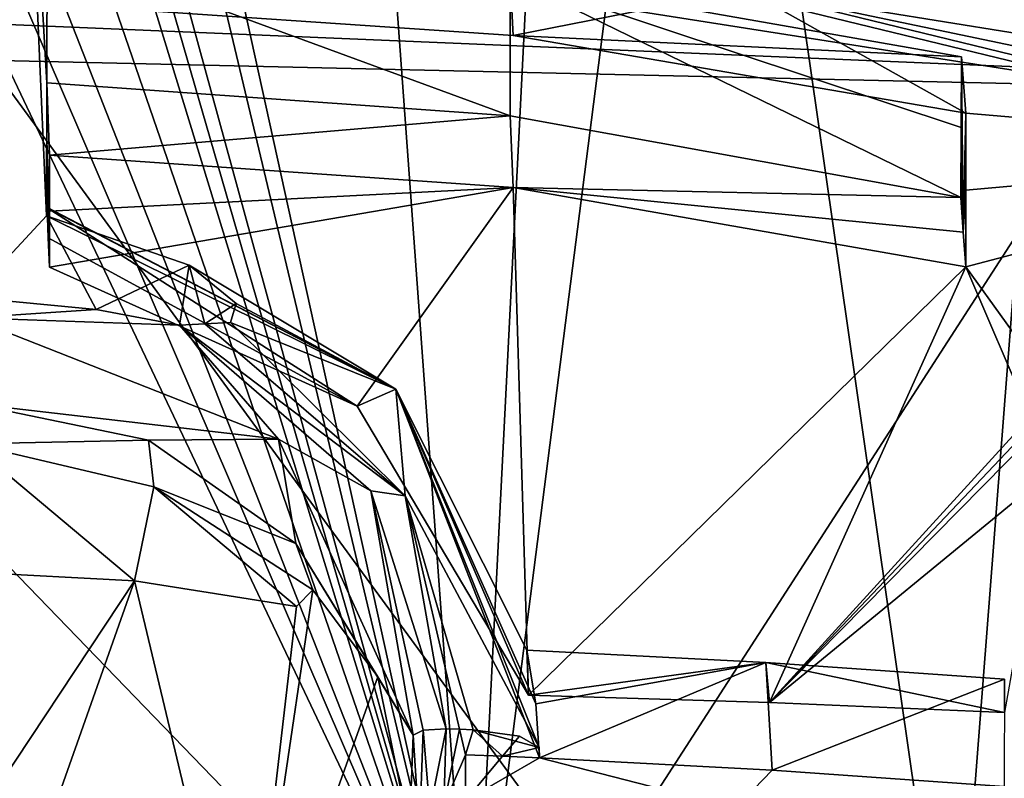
# Model space of a CAD drawing. Header units: millimetres. Extents: x -150 to 308, y -116 to 257.
# Tile 96 of 147: x 250.45 to 259.4, y 153.39 to 160.28. Entities that reach past the tile are written whole.
import ezdxf

# ---------------------------------------------------------------- set-up
doc = ezdxf.new("R2010")
doc.units = ezdxf.units.MM
doc.header["$LTSCALE"] = 81.481481
for name, color, linetype in [('139', 7, 'CONTINUOUS'), ('169', 7, 'CONTINUOUS'), ('251', 7, 'CONTINUOUS'), ('253', 7, 'CONTINUOUS'), ('254', 7, 'CONTINUOUS'), ('742', 7, 'CONTINUOUS'), ('744', 7, 'CONTINUOUS'), ('746', 7, 'CONTINUOUS'), ('747', 7, 'CONTINUOUS'), ('748', 7, 'CONTINUOUS'), ('749', 7, 'CONTINUOUS'), ('750', 7, 'CONTINUOUS'), ('751', 7, 'CONTINUOUS'), ('752', 7, 'CONTINUOUS'), ('783', 7, 'CONTINUOUS'), ('829', 7, 'CONTINUOUS'), ('830', 7, 'CONTINUOUS'), ('831', 7, 'CONTINUOUS'), ('832', 7, 'CONTINUOUS'), ('850', 7, 'CONTINUOUS'), ('851', 7, 'CONTINUOUS'), ('852', 7, 'CONTINUOUS'), ('885', 7, 'CONTINUOUS'), ('888', 7, 'CONTINUOUS'), ('889', 7, 'CONTINUOUS')]:
    doc.layers.add(name, color=color, linetype=linetype)

msp = doc.modelspace()

# ---------------------------------------------------------------- linework, layer by layer
at = {"layer": '139', "linetype": 'CONTINUOUS'}
for points in [[(249.9034, 160.2606, -52.9047), (249.9285, 162.6068, -52.6319), (267.6246, 159.5176, -51.9458), (249.9034, 160.2606, -52.9047)], [(249.9285, 162.6068, -52.6319), (268.6095, 161.712, -51.6393), (267.6246, 159.5176, -51.9458), (249.9285, 162.6068, -52.6319)]]:
    msp.add_3dface(points, dxfattribs=at)
at = {"layer": '169', "linetype": 'CONTINUOUS'}
for points in [[(249.8267, 143.9414, -54.3756), (249.9034, 160.2606, -52.9047), (261.8022, 143.9964, -53.6585), (249.8267, 143.9414, -54.3756)], [(249.9034, 160.2606, -52.9047), (267.6246, 159.5176, -51.9458), (261.8022, 143.9964, -53.6585), (249.9034, 160.2606, -52.9047)]]:
    msp.add_3dface(points, dxfattribs=at)
at = {"layer": '251', "linetype": 'CONTINUOUS'}
for points in [[(260.3922, 159.682, -49.5812), (249.9978, 159.921, -49.924), (250.0872, 143.7397, -51.3825), (260.3922, 159.682, -49.5812)], [(268.3656, 144.0897, -49.5558), (260.3922, 159.682, -49.5812), (250.0872, 143.7397, -51.3825), (268.3656, 144.0897, -49.5558)]]:
    msp.add_3dface(points, dxfattribs=at)
at = {"layer": '253', "linetype": 'CONTINUOUS'}
for points in [[(249.9978, 159.921, -49.924), (260.3922, 159.682, -49.5812), (249.9989, 161.3173, -49.7635), (249.9978, 159.921, -49.924)], [(249.9989, 161.3173, -49.7635), (260.3922, 159.682, -49.5812), (255.5446, 160.8635, -49.7129), (249.9989, 161.3173, -49.7635)]]:
    msp.add_3dface(points, dxfattribs=at)
at = {"layer": '254', "linetype": 'CONTINUOUS'}
for points in [[(271.2226, 151.4451, -48.8882), (294.4497, 169.1961, -44.692), (250, 202.5121, -43.5144), (271.2226, 151.4451, -48.8882)], [(266.905, 156.3807, -49.2554), (271.2226, 151.4451, -48.8882), (250, 202.5121, -43.5144), (266.905, 156.3807, -49.2554)], [(260.3922, 159.682, -49.5812), (266.905, 156.3807, -49.2554), (250, 202.5121, -43.5144), (260.3922, 159.682, -49.5812)], [(260.3922, 159.682, -49.5812), (250, 202.5121, -43.5144), (255.5446, 160.8635, -49.7129), (260.3922, 159.682, -49.5812)]]:
    msp.add_3dface(points, dxfattribs=at)
at = {"layer": '742', "linetype": 'CONTINUOUS'}
for points in [[(249.9996, 157.7596, -30.8488), (249.9997, 163.6861, -28.3847), (250.4658, 163.6859, -28.3853), (249.9996, 157.7596, -30.8488)], [(249.9996, 157.7596, -30.8488), (250.4658, 163.6859, -28.3853), (250.6928, 158.5004, -30.5419), (249.9996, 157.7596, -30.8488)], [(250.6928, 158.5004, -30.5419), (250.4658, 163.6859, -28.3853), (250.6947, 159.7116, -30.0383), (250.6928, 158.5004, -30.5419)], [(250.6947, 159.7116, -30.0383), (250.4658, 163.6859, -28.3853), (250.6966, 160.9607, -29.5186), (250.6947, 159.7116, -30.0383)], [(261.8106, 162.0602, -29.3892), (263.0822, 159.5852, -30.4647), (257.0148, 161.1201, -29.5664), (261.8106, 162.0602, -29.3892)], [(254.9084, 159.4096, -30.2166), (250.6947, 159.7116, -30.0383), (250.6966, 160.9607, -29.5186), (254.9084, 159.4096, -30.2166)], [(254.9096, 160.6672, -29.6957), (254.9084, 159.4096, -30.2166), (250.6966, 160.9607, -29.5186), (254.9096, 160.6672, -29.6957)], [(259.0094, 158.6674, -30.648), (254.9084, 159.4096, -30.2166), (254.9096, 160.6672, -29.6957), (259.0094, 158.6674, -30.648)], [(259.0113, 159.3052, -30.3854), (259.0094, 158.6674, -30.648), (254.9096, 160.6672, -29.6957), (259.0113, 159.3052, -30.3854)], [(259.0132, 159.9459, -30.1223), (259.0113, 159.3052, -30.3854), (254.9096, 160.6672, -29.6957), (259.0132, 159.9459, -30.1223)], [(251.1424, 157.6486, -30.8978), (249.9996, 157.7596, -30.8488), (250.6928, 158.5004, -30.5419), (251.1424, 157.6486, -30.8978)], [(251.9899, 158.0533, -30.7353), (251.1424, 157.6486, -30.8978), (250.6928, 158.5004, -30.5419), (251.9899, 158.0533, -30.7353)], [(251.901, 157.5072, -30.9615), (251.1424, 157.6486, -30.8978), (251.9899, 158.0533, -30.7353), (251.901, 157.5072, -30.9615)], [(252.1328, 157.5183, -30.9588), (251.901, 157.5072, -30.9615), (251.9899, 158.0533, -30.7353), (252.1328, 157.5183, -30.9588)], [(252.4168, 157.7056, -30.8838), (252.1328, 157.5183, -30.9588), (251.9899, 158.0533, -30.7353), (252.4168, 157.7056, -30.8838)], [(252.3645, 157.5307, -30.9559), (252.1328, 157.5183, -30.9588), (252.4168, 157.7056, -30.8838), (252.3645, 157.5307, -30.9559)]]:
    msp.add_3dface(points, dxfattribs=at)
at = {"layer": '744', "linetype": 'CONTINUOUS'}
for points in [[(257.0148, 161.1201, -29.5664), (263.0822, 159.5852, -30.4647), (257.0498, 160.5582, -27.3094), (257.0148, 161.1201, -29.5664)], [(263.0822, 159.5852, -30.4647), (263.0716, 159.2988, -29.2843), (257.0498, 160.5582, -27.3094), (263.0822, 159.5852, -30.4647)], [(263.0716, 159.2988, -29.2843), (263.064, 159.0931, -28.4374), (257.0498, 160.5582, -27.3094), (263.0716, 159.2988, -29.2843)]]:
    msp.add_3dface(points, dxfattribs=at)
at = {"layer": '746', "linetype": 'CONTINUOUS'}
for points in [[(254.9096, 160.6672, -29.6957), (250.7184, 160.4275, -27.0756), (254.9361, 160.1399, -27.2899), (254.9096, 160.6672, -29.6957)], [(259.0132, 159.9459, -30.1223), (254.9096, 160.6672, -29.6957), (254.9361, 160.1399, -27.2899), (259.0132, 159.9459, -30.1223)], [(259.0543, 159.4352, -27.8231), (259.0132, 159.9459, -30.1223), (254.9361, 160.1399, -27.2899), (259.0543, 159.4352, -27.8231)]]:
    msp.add_3dface(points, dxfattribs=at)
at = {"layer": '747', "linetype": 'CONTINUOUS'}
for points in [[(259.0113, 159.3052, -30.3854), (259.0132, 159.9459, -30.1223), (259.0312, 158.353, -29.441), (259.0113, 159.3052, -30.3854)], [(259.0132, 159.9459, -30.1223), (259.0543, 159.4352, -27.8231), (259.0312, 158.353, -29.441), (259.0132, 159.9459, -30.1223)], [(259.0312, 158.353, -29.441), (259.0543, 159.4352, -27.8231), (259.0536, 158.7345, -28.0303), (259.0312, 158.353, -29.441)], [(259.0094, 158.6674, -30.648), (259.0113, 159.3052, -30.3854), (259.0312, 158.353, -29.441), (259.0094, 158.6674, -30.648)], [(259.0529, 158.0386, -28.2338), (259.0312, 158.353, -29.441), (259.0536, 158.7345, -28.0303), (259.0529, 158.0386, -28.2338)]]:
    msp.add_3dface(points, dxfattribs=at)
at = {"layer": '748', "linetype": 'CONTINUOUS'}
for points in [[(250.6947, 159.7116, -30.0383), (254.9084, 159.4096, -30.2166), (250.7179, 159.054, -27.4602), (250.6947, 159.7116, -30.0383)], [(250.7179, 159.054, -27.4602), (254.9084, 159.4096, -30.2166), (254.9371, 158.7594, -27.6821), (250.7179, 159.054, -27.4602)], [(254.9084, 159.4096, -30.2166), (259.0094, 158.6674, -30.648), (254.9371, 158.7594, -27.6821), (254.9084, 159.4096, -30.2166)], [(259.0094, 158.6674, -30.648), (259.0312, 158.353, -29.441), (254.9371, 158.7594, -27.6821), (259.0094, 158.6674, -30.648)], [(259.0312, 158.353, -29.441), (259.0529, 158.0386, -28.2338), (254.9371, 158.7594, -27.6821), (259.0312, 158.353, -29.441)]]:
    msp.add_3dface(points, dxfattribs=at)
at = {"layer": '749', "linetype": 'CONTINUOUS'}
for points in [[(250.6928, 158.5004, -30.5419), (250.6947, 159.7116, -30.0383), (250.6945, 158.58, -30.3272), (250.6928, 158.5004, -30.5419)], [(250.6945, 158.58, -30.3272), (250.6947, 159.7116, -30.0383), (250.6965, 158.5731, -30.0986), (250.6945, 158.58, -30.3272)], [(250.6947, 159.7116, -30.0383), (250.7179, 159.054, -27.4602), (250.6965, 158.5731, -30.0986), (250.6947, 159.7116, -30.0383)], [(250.6965, 158.5731, -30.0986), (250.7179, 159.054, -27.4602), (250.7071, 158.3025, -28.9138), (250.6965, 158.5731, -30.0986)], [(250.7071, 158.3025, -28.9138), (250.7179, 159.054, -27.4602), (250.7177, 158.5443, -27.6002), (250.7071, 158.3025, -28.9138)], [(250.7176, 158.0341, -27.7388), (250.7071, 158.3025, -28.9138), (250.7177, 158.5443, -27.6002), (250.7176, 158.0341, -27.7388)]]:
    msp.add_3dface(points, dxfattribs=at)
at = {"layer": '750', "linetype": 'CONTINUOUS'}
for points in [[(250.6928, 158.5004, -30.5419), (250.6945, 158.58, -30.3272), (253.8685, 156.9267, -30.4875), (250.6928, 158.5004, -30.5419)], [(250.6945, 158.58, -30.3272), (250.6965, 158.5731, -30.0986), (253.8685, 156.9267, -30.4875), (250.6945, 158.58, -30.3272)], [(251.9899, 158.0533, -30.7353), (250.6928, 158.5004, -30.5419), (253.8685, 156.9267, -30.4875), (251.9899, 158.0533, -30.7353)], [(252.4168, 157.7056, -30.8838), (251.9899, 158.0533, -30.7353), (253.8685, 156.9267, -30.4875), (252.4168, 157.7056, -30.8838)], [(252.3645, 157.5307, -30.9559), (252.4168, 157.7056, -30.8838), (253.8685, 156.9267, -30.4875), (252.3645, 157.5307, -30.9559)], [(253.9555, 155.9546, -31.3285), (252.3645, 157.5307, -30.9559), (253.8685, 156.9267, -30.4875), (253.9555, 155.9546, -31.3285)], [(255.1722, 153.6664, -31.2582), (253.9555, 155.9546, -31.3285), (253.8685, 156.9267, -30.4875), (255.1722, 153.6664, -31.2582)], [(254.5716, 153.828, -31.8312), (253.9555, 155.9546, -31.3285), (255.1722, 153.6664, -31.2582), (254.5716, 153.828, -31.8312)], [(254.9947, 153.7709, -31.6659), (254.5716, 153.828, -31.8312), (255.1722, 153.6664, -31.2582), (254.9947, 153.7709, -31.6659)]]:
    msp.add_3dface(points, dxfattribs=at)
at = {"layer": '751', "linetype": 'CONTINUOUS'}
for points in [[(251.901, 157.5072, -30.9615), (252.1328, 157.5183, -30.9588), (253.9555, 155.9546, -31.3285), (251.901, 157.5072, -30.9615)], [(251.901, 157.5072, -30.9615), (253.9555, 155.9546, -31.3285), (253.6407, 156.0017, -31.3174), (251.901, 157.5072, -30.9615)], [(252.1328, 157.5183, -30.9588), (252.3645, 157.5307, -30.9559), (253.9555, 155.9546, -31.3285), (252.1328, 157.5183, -30.9588)], [(253.6407, 156.0017, -31.3174), (253.9555, 155.9546, -31.3285), (254.3281, 153.8371, -31.829), (253.6407, 156.0017, -31.3174)], [(253.9555, 155.9546, -31.3285), (254.5716, 153.828, -31.8312), (254.4498, 153.8326, -31.8301), (253.9555, 155.9546, -31.3285)], [(254.3281, 153.8371, -31.829), (253.9555, 155.9546, -31.3285), (254.4498, 153.8326, -31.8301), (254.3281, 153.8371, -31.829)]]:
    msp.add_3dface(points, dxfattribs=at)
at = {"layer": '752', "linetype": 'CONTINUOUS'}
for points in [[(249.9996, 157.7596, -30.8488), (251.1424, 157.6486, -30.8978), (249.9964, 157.5747, -30.6399), (249.9996, 157.7596, -30.8488)], [(251.1424, 157.6486, -30.8978), (251.901, 157.5072, -30.9615), (249.9964, 157.5747, -30.6399), (251.1424, 157.6486, -30.8978)], [(249.9964, 157.5747, -30.6399), (251.901, 157.5072, -30.9615), (252.8019, 156.4716, -30.9007), (249.9964, 157.5747, -30.6399)], [(251.901, 157.5072, -30.9615), (253.6407, 156.0017, -31.3174), (252.8019, 156.4716, -30.9007), (251.901, 157.5072, -30.9615)], [(252.8019, 156.4716, -30.9007), (253.6407, 156.0017, -31.3174), (254.0276, 153.7793, -31.5371), (252.8019, 156.4716, -30.9007)], [(253.6407, 156.0017, -31.3174), (254.3281, 153.8371, -31.829), (254.1167, 153.8247, -31.7428), (253.6407, 156.0017, -31.3174)], [(254.0276, 153.7793, -31.5371), (253.6407, 156.0017, -31.3174), (254.1167, 153.8247, -31.7428), (254.0276, 153.7793, -31.5371)]]:
    msp.add_3dface(points, dxfattribs=at)
at = {"layer": '783', "linetype": 'CONTINUOUS'}
for points in [[(250, 171.6976, -21.2014), (250, 170.0911, -21.6531), (254.5712, 150.9493, -27.042), (250, 171.6976, -21.2014)], [(250, 171.6976, -21.2014), (254.5712, 150.9493, -27.042), (253.4452, 166.3645, -22.7864), (250, 171.6976, -21.2014)], [(250, 170.0911, -21.6531), (250, 167.612, -22.3687), (254.5712, 150.9493, -27.042), (250, 170.0911, -21.6531)], [(258.9427, 150.7994, -27.5442), (260.4295, 170.0018, -22.1295), (256.6186, 166.951, -22.7525), (258.9427, 150.7994, -27.5442)], [(269.4869, 165.3664, -24.7412), (260.4295, 170.0018, -22.1295), (258.9427, 150.7994, -27.5442), (269.4869, 165.3664, -24.7412)], [(250, 167.612, -22.3687), (250, 166.7311, -22.627), (254.5712, 150.9493, -27.042), (250, 167.612, -22.3687)], [(254.5712, 150.9493, -27.042), (258.9427, 150.7994, -27.5442), (256.6186, 166.951, -22.7525), (254.5712, 150.9493, -27.042)], [(255.2893, 165.1443, -23.2208), (254.5712, 150.9493, -27.042), (256.6186, 166.951, -22.7525), (255.2893, 165.1443, -23.2208)], [(250, 166.7311, -22.627), (250, 165.8463, -22.8875), (254.5712, 150.9493, -27.042), (250, 166.7311, -22.627)], [(254.5712, 150.9493, -27.042), (255.2893, 165.1443, -23.2208), (253.4452, 166.3645, -22.7864), (254.5712, 150.9493, -27.042)], [(250, 165.8463, -22.8875), (250, 164.2103, -23.3702), (254.5712, 150.9493, -27.042), (250, 165.8463, -22.8875)], [(265.1639, 148.8443, -29.2701), (269.4869, 165.3664, -24.7412), (258.9427, 150.7994, -27.5442), (265.1639, 148.8443, -29.2701)], [(250, 164.2103, -23.3702), (250, 162.5869, -23.8475), (254.5712, 150.9493, -27.042), (250, 164.2103, -23.3702)], [(250, 162.5869, -23.8475), (250, 161.5737, -24.1428), (254.5712, 150.9493, -27.042), (250, 162.5869, -23.8475)], [(250, 161.5737, -24.1428), (250, 160.5674, -24.4332), (254.5712, 150.9493, -27.042), (250, 161.5737, -24.1428)], [(250, 160.5674, -24.4332), (250, 155.671, -25.7729), (254.5712, 150.9493, -27.042), (250, 160.5674, -24.4332)], [(250, 155.671, -25.7729), (250, 151.0022, -26.8656), (254.5712, 150.9493, -27.042), (250, 155.671, -25.7729)]]:
    msp.add_3dface(points, dxfattribs=at)
at = {"layer": '829', "linetype": 'CONTINUOUS'}
for points in [[(250.7184, 160.4275, -27.0756), (257.0498, 160.5582, -27.3094), (254.9361, 160.1399, -27.2899), (250.7184, 160.4275, -27.0756)], [(257.0498, 160.5582, -27.3094), (259.0543, 159.4352, -27.8231), (254.9361, 160.1399, -27.2899), (257.0498, 160.5582, -27.3094)], [(257.0498, 160.5582, -27.3094), (263.064, 159.0931, -28.4374), (259.0543, 159.4352, -27.8231), (257.0498, 160.5582, -27.3094)], [(259.0543, 159.4352, -27.8231), (263.064, 159.0931, -28.4374), (259.0536, 158.7345, -28.0303), (259.0543, 159.4352, -27.8231)], [(263.064, 159.0931, -28.4374), (259.0529, 158.0386, -28.2338), (259.0536, 158.7345, -28.0303), (263.064, 159.0931, -28.4374)], [(259.0529, 158.0386, -28.2338), (263.064, 159.0931, -28.4374), (259.7864, 157.0179, -28.6153), (259.0529, 158.0386, -28.2338)], [(250.7179, 159.054, -27.4602), (254.9371, 158.7594, -27.6821), (250.7177, 158.5443, -27.6002), (250.7179, 159.054, -27.4602)], [(254.9371, 158.7594, -27.6821), (250.7176, 158.0341, -27.7388), (250.7177, 158.5443, -27.6002), (254.9371, 158.7594, -27.6821)], [(250.7176, 158.0341, -27.7388), (254.9371, 158.7594, -27.6821), (253.519, 156.7697, -28.1505), (250.7176, 158.0341, -27.7388)], [(253.519, 156.7697, -28.1505), (254.9371, 158.7594, -27.6821), (255.0765, 154.144, -28.9128), (253.519, 156.7697, -28.1505)], [(254.9371, 158.7594, -27.6821), (259.0529, 158.0386, -28.2338), (255.0765, 154.144, -28.9128), (254.9371, 158.7594, -27.6821)], [(255.0765, 154.144, -28.9128), (259.0529, 158.0386, -28.2338), (257.2691, 154.0753, -29.1269), (255.0765, 154.144, -28.9128)], [(259.0529, 158.0386, -28.2338), (259.6399, 156.6737, -28.6962), (257.2691, 154.0753, -29.1269), (259.0529, 158.0386, -28.2338)], [(259.6399, 156.6737, -28.6962), (259.0529, 158.0386, -28.2338), (259.7864, 157.0179, -28.6153), (259.6399, 156.6737, -28.6962)], [(259.6399, 156.6737, -28.6962), (259.6399, 156.5769, -28.7238), (257.2691, 154.0753, -29.1269), (259.6399, 156.6737, -28.6962)], [(259.6399, 156.5769, -28.7238), (259.6399, 156.4812, -28.7511), (257.2691, 154.0753, -29.1269), (259.6399, 156.5769, -28.7238)], [(259.6399, 156.4812, -28.7511), (259.7879, 156.1434, -28.8659), (257.2691, 154.0753, -29.1269), (259.6399, 156.4812, -28.7511)], [(257.2691, 154.0753, -29.1269), (259.7879, 156.1434, -28.8659), (259.4051, 153.9847, -29.4089), (257.2691, 154.0753, -29.1269)]]:
    msp.add_3dface(points, dxfattribs=at)
at = {"layer": '830', "linetype": 'CONTINUOUS'}
for points in [[(250.6965, 158.5731, -30.0986), (250.7071, 158.3025, -28.9138), (253.519, 156.7697, -28.1505), (250.6965, 158.5731, -30.0986)], [(253.8685, 156.9267, -30.4875), (250.6965, 158.5731, -30.0986), (253.519, 156.7697, -28.1505), (253.8685, 156.9267, -30.4875)], [(250.7071, 158.3025, -28.9138), (250.7176, 158.0341, -27.7388), (253.519, 156.7697, -28.1505), (250.7071, 158.3025, -28.9138)], [(253.8685, 156.9267, -30.4875), (253.519, 156.7697, -28.1505), (255.0765, 154.144, -28.9128), (253.8685, 156.9267, -30.4875)], [(255.1722, 153.6664, -31.2582), (253.8685, 156.9267, -30.4875), (255.1758, 153.5731, -30.8639), (255.1722, 153.6664, -31.2582)], [(253.8685, 156.9267, -30.4875), (255.0765, 154.144, -28.9128), (255.0606, 154.5513, -30.6327), (253.8685, 156.9267, -30.4875)], [(255.1758, 153.5731, -30.8639), (253.8685, 156.9267, -30.4875), (255.1428, 154.0649, -30.7476), (255.1758, 153.5731, -30.8639)], [(255.1428, 154.0649, -30.7476), (253.8685, 156.9267, -30.4875), (255.0606, 154.5513, -30.6327), (255.1428, 154.0649, -30.7476)]]:
    msp.add_3dface(points, dxfattribs=at)
at = {"layer": '831', "linetype": 'CONTINUOUS'}
for points in [[(253.9941, 152.898, -27.804), (254.0276, 153.7793, -31.5371), (254.0837, 152.8964, -27.8106), (253.9941, 152.898, -27.804)], [(254.0276, 153.7793, -31.5371), (254.1167, 153.8247, -31.7428), (254.0837, 152.8964, -27.8106), (254.0276, 153.7793, -31.5371)], [(254.0837, 152.8964, -27.8106), (254.1167, 153.8247, -31.7428), (254.1779, 153.0991, -28.6827), (254.0837, 152.8964, -27.8106)], [(254.1167, 153.8247, -31.7428), (254.3281, 153.8371, -31.829), (254.1779, 153.0991, -28.6827), (254.1167, 153.8247, -31.7428)], [(254.1779, 153.0991, -28.6827), (254.3281, 153.8371, -31.829), (254.3074, 153.1434, -28.8912), (254.1779, 153.0991, -28.6827)], [(254.3281, 153.8371, -31.829), (254.4498, 153.8326, -31.8301), (254.3074, 153.1434, -28.8912), (254.3281, 153.8371, -31.829)], [(254.3074, 153.1434, -28.8912), (254.4498, 153.8326, -31.8301), (254.5042, 153.6005, -30.8574), (254.3074, 153.1434, -28.8912)], [(254.4498, 153.8326, -31.8301), (254.5716, 153.828, -31.8312), (254.5042, 153.6005, -30.8574), (254.4498, 153.8326, -31.8301)], [(254.5042, 153.6005, -30.8574), (254.5716, 153.828, -31.8312), (254.84, 153.5873, -30.8606), (254.5042, 153.6005, -30.8574)], [(254.5716, 153.828, -31.8312), (254.9947, 153.7709, -31.6659), (254.84, 153.5873, -30.8606), (254.5716, 153.828, -31.8312)], [(254.9947, 153.7709, -31.6659), (255.1722, 153.6664, -31.2582), (254.84, 153.5873, -30.8606), (254.9947, 153.7709, -31.6659)], [(254.5042, 153.1856, -29.1022), (254.3074, 153.1434, -28.8912), (254.5042, 153.6005, -30.8574), (254.5042, 153.1856, -29.1022)], [(255.1722, 153.6664, -31.2582), (255.1758, 153.5731, -30.8639), (254.84, 153.5873, -30.8606), (255.1722, 153.6664, -31.2582)]]:
    msp.add_3dface(points, dxfattribs=at)
at = {"layer": '832', "linetype": 'CONTINUOUS'}
for points in [[(249.9964, 157.5747, -30.6399), (252.8019, 156.4716, -30.9007), (250.0038, 156.796, -27.4694), (249.9964, 157.5747, -30.6399)], [(250.0038, 156.796, -27.4694), (252.8019, 156.4716, -30.9007), (251.6195, 156.4628, -27.5482), (250.0038, 156.796, -27.4694)], [(251.6195, 156.4628, -27.5482), (252.8019, 156.4716, -30.9007), (252.9592, 155.5229, -27.7703), (251.6195, 156.4628, -27.5482)], [(252.8019, 156.4716, -30.9007), (254.0276, 153.7793, -31.5371), (252.9592, 155.5229, -27.7703), (252.8019, 156.4716, -30.9007)], [(252.9592, 155.5229, -27.7703), (254.0276, 153.7793, -31.5371), (253.7045, 154.3103, -27.7998), (252.9592, 155.5229, -27.7703)], [(254.0276, 153.7793, -31.5371), (253.9941, 152.898, -27.804), (253.7045, 154.3103, -27.7998), (254.0276, 153.7793, -31.5371)]]:
    msp.add_3dface(points, dxfattribs=at)
at = {"layer": '850', "linetype": 'CONTINUOUS'}
for points in [[(250.0038, 156.796, -27.4694), (251.6195, 156.4628, -27.5482), (250.0035, 156.4286, -27.4145), (250.0038, 156.796, -27.4694)], [(250.0035, 156.4286, -27.4145), (251.6195, 156.4628, -27.5482), (251.6678, 156.0369, -27.5071), (250.0035, 156.4286, -27.4145)], [(251.6195, 156.4628, -27.5482), (252.9592, 155.5229, -27.7703), (251.6678, 156.0369, -27.5071), (251.6195, 156.4628, -27.5482)], [(251.6678, 156.0369, -27.5071), (252.9592, 155.5229, -27.7703), (253.1156, 155.1013, -27.7737), (251.6678, 156.0369, -27.5071)], [(252.9663, 154.9507, -27.7638), (251.6678, 156.0369, -27.5071), (253.1156, 155.1013, -27.7737), (252.9663, 154.9507, -27.7638)]]:
    msp.add_3dface(points, dxfattribs=at)
at = {"layer": '851', "linetype": 'CONTINUOUS'}
for points in [[(250.0005, 155.2621, -27.6902), (250.0035, 156.4286, -27.4145), (251.492, 155.1831, -27.7089), (250.0005, 155.2621, -27.6902)], [(250.0035, 156.4286, -27.4145), (251.6678, 156.0369, -27.5071), (251.492, 155.1831, -27.7089), (250.0035, 156.4286, -27.4145)], [(251.6678, 156.0369, -27.5071), (252.9663, 154.9507, -27.7638), (251.492, 155.1831, -27.7089), (251.6678, 156.0369, -27.5071)]]:
    msp.add_3dface(points, dxfattribs=at)
at = {"layer": '852', "linetype": 'CONTINUOUS'}
for points in [[(252.9592, 155.5229, -27.7703), (253.7045, 154.3103, -27.7998), (253.1156, 155.1013, -27.7737), (252.9592, 155.5229, -27.7703)], [(250.0006, 152.9351, -27.6603), (250.0005, 155.2621, -27.6902), (251.492, 155.1831, -27.7089), (250.0006, 152.9351, -27.6603)], [(250.0003, 150.9701, -27.6351), (250.0006, 152.9351, -27.6603), (251.492, 155.1831, -27.7089), (250.0003, 150.9701, -27.6351)], [(250.0003, 150.9701, -27.6351), (251.492, 155.1831, -27.7089), (252.5024, 150.9553, -27.6928), (250.0003, 150.9701, -27.6351)], [(251.492, 155.1831, -27.7089), (252.9663, 154.9507, -27.7638), (252.5024, 150.9553, -27.6928), (251.492, 155.1831, -27.7089)], [(253.1156, 155.1013, -27.7737), (253.7045, 154.3103, -27.7998), (252.5024, 150.9553, -27.6928), (253.1156, 155.1013, -27.7737)], [(252.9663, 154.9507, -27.7638), (253.1156, 155.1013, -27.7737), (252.5024, 150.9553, -27.6928), (252.9663, 154.9507, -27.7638)], [(253.7045, 154.3103, -27.7998), (253.9941, 152.898, -27.804), (252.5024, 150.9553, -27.6928), (253.7045, 154.3103, -27.7998)]]:
    msp.add_3dface(points, dxfattribs=at)
at = {"layer": '885', "linetype": 'CONTINUOUS'}
for points in [[(255.1428, 154.0649, -30.7476), (255.0606, 154.5513, -30.6327), (257.2342, 154.4397, -30.659), (255.1428, 154.0649, -30.7476)], [(255.1758, 153.5731, -30.8639), (255.1428, 154.0649, -30.7476), (257.2342, 154.4397, -30.659), (255.1758, 153.5731, -30.8639)], [(255.1758, 153.5731, -30.8639), (257.2342, 154.4397, -30.659), (257.2911, 153.4617, -30.8902), (255.1758, 153.5731, -30.8639)], [(257.2342, 154.4397, -30.659), (259.4052, 154.2886, -30.6948), (257.2911, 153.4617, -30.8902), (257.2342, 154.4397, -30.659)], [(257.2911, 153.4617, -30.8902), (259.4052, 154.2886, -30.6948), (259.404, 153.3125, -30.9255), (257.2911, 153.4617, -30.8902)]]:
    msp.add_3dface(points, dxfattribs=at)
at = {"layer": '888', "linetype": 'CONTINUOUS'}
for points in [[(255.0606, 154.5513, -30.6327), (255.0765, 154.144, -28.9128), (257.2342, 154.4397, -30.659), (255.0606, 154.5513, -30.6327)], [(255.0765, 154.144, -28.9128), (257.2691, 154.0753, -29.1269), (257.2342, 154.4397, -30.659), (255.0765, 154.144, -28.9128)], [(257.2691, 154.0753, -29.1269), (259.4051, 153.9847, -29.4089), (257.2342, 154.4397, -30.659), (257.2691, 154.0753, -29.1269)], [(259.4051, 153.9847, -29.4089), (259.4052, 154.2886, -30.6948), (257.2342, 154.4397, -30.659), (259.4051, 153.9847, -29.4089)]]:
    msp.add_3dface(points, dxfattribs=at)
at = {"layer": '889', "linetype": 'CONTINUOUS'}
for points in [[(254.5042, 153.1856, -29.1022), (254.5042, 153.6005, -30.8574), (254.84, 153.5873, -30.8606), (254.5042, 153.1856, -29.1022)], [(255.1758, 153.5731, -30.8639), (254.5042, 153.1856, -29.1022), (254.84, 153.5873, -30.8606), (255.1758, 153.5731, -30.8639)], [(254.5042, 153.1856, -29.1022), (255.1758, 153.5731, -30.8639), (256.9578, 153.1148, -29.3333), (254.5042, 153.1856, -29.1022)], [(256.9578, 153.1148, -29.3333), (255.1758, 153.5731, -30.8639), (257.2911, 153.4617, -30.8902), (256.9578, 153.1148, -29.3333)], [(256.9578, 153.1148, -29.3333), (257.2911, 153.4617, -30.8902), (259.404, 153.3125, -30.9255), (256.9578, 153.1148, -29.3333)]]:
    msp.add_3dface(points, dxfattribs=at)

doc.saveas('drawing.dxf')
